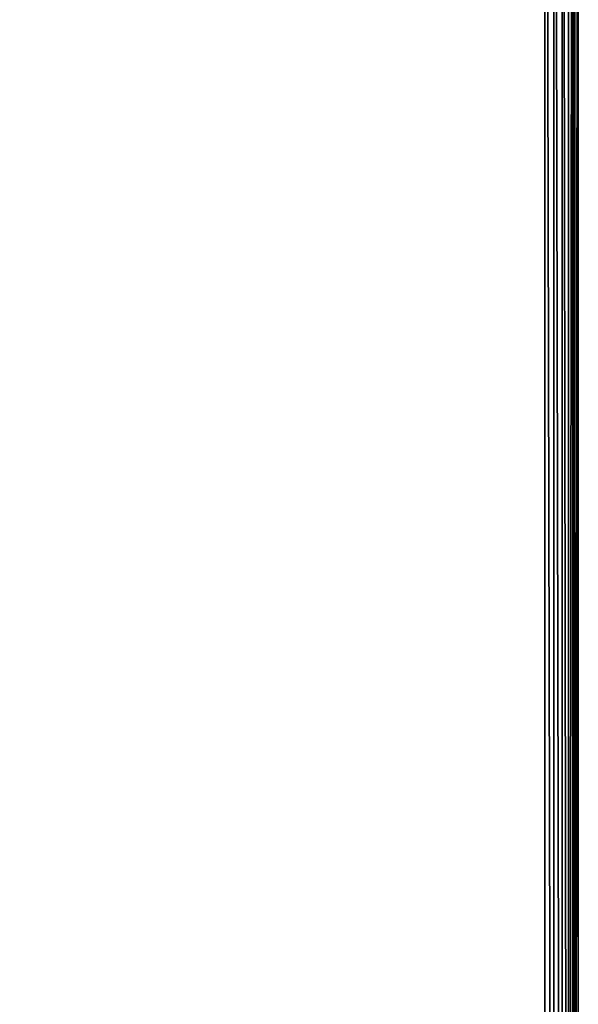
# Model space of a CAD drawing. Header units: metres. Extents: x -50 to 50, y -86 to 50.
# Tile 255 of 256: x 37 to 50, y -6 to 17. Entities that reach past the tile are written whole.
import ezdxf

# ---------------------------------------------------------------- set-up
doc = ezdxf.new("R2010")
doc.units = ezdxf.units.M
doc.layers.add('solid_MONTA1__SW0001', color=7, linetype='CONTINUOUS')

msp = doc.modelspace()

# ---------------------------------------------------------------- linework, layer by layer
at = {"layer": 'solid_MONTA1__SW0001'}
for points in [[(14.001358, 18.247242, 108.5), (16.263428, 16.263428, 108.5), (49.207382, 47.907547, 108.5)], [(16.263428, 16.263428, 108.5), (18.247242, 14.001358, 108.5), (49.207382, 47.907547, 108.5)], [(18.247242, 14.001358, 108.5), (19.918446, 11.500178, 108.5), (49.207382, 47.907547, 108.5)], [(19.918446, 11.500178, 108.5), (21.249317, 8.801449, 108.5), (49.207382, 47.907547, 108.5)], [(21.249317, -8.801449, 108.5), (49.207382, -47.907547, 108.5), (49.207382, 47.907547, 108.5)], [(22.216209, -5.953105, 108.5), (21.249317, -8.801449, 108.5), (49.207382, 47.907547, 108.5)], [(21.249317, 8.801449, 108.5), (22.216209, 5.953105, 108.5), (49.207382, 47.907547, 108.5)], [(23.297253, 15.322202, 102.5), (21.360435, 17.923859, 102.5), (50, 48.000282, 102.5)], [(22.803211, -3.001976, 108.5), (22.216209, -5.953105, 108.5), (49.207382, 47.907547, 108.5)], [(22.216209, 5.953105, 108.5), (22.803211, 3.001976, 108.5), (49.207382, 47.907547, 108.5)], [(23, 0, 108.5), (22.803211, -3.001976, 108.5), (49.207382, 47.907547, 108.5)], [(22.803211, 3.001976, 108.5), (23, 0, 108.5), (49.207382, 47.907547, 108.5)], [(24.918159, 12.5148, 102.5), (23.297253, 15.322202, 102.5), (50, 48.000282, 102.5)], [(26.202694, 9.536955, 102.5), (24.918159, 12.5148, 102.5), (50, 48.000282, 102.5)], [(26.202694, 9.536955, 102.5), (50, 48.000282, 102.5), (50, -47.999832, 102.5)], [(49.421345, 47.907581, 108.466499), (49.207382, 47.907547, 108.5), (49.421341, -47.907581, 108.466499)], [(49.421341, -47.907581, 108.466499), (49.207382, 47.907547, 108.5), (49.207382, -47.907547, 108.5)], [(49.421345, 47.907581, 108.466499), (49.421341, -47.907581, 108.466499), (49.615028, -47.907581, 108.369057)], [(49.615028, 47.907581, 108.369057), (49.421345, 47.907581, 108.466499), (49.615028, -47.907581, 108.369057)], [(49.615028, 47.907581, 108.369057), (49.615028, -47.907581, 108.369057), (49.769608, -47.907581, 108.217018)], [(49.769604, 47.907581, 108.217018), (49.615028, 47.907581, 108.369057), (49.769608, -47.907581, 108.217018)], [(49.870243, 47.907581, 108.024979), (49.769604, 47.907581, 108.217018), (49.769608, -47.907581, 108.217018)], [(49.870243, 47.907581, 108.024979), (49.769608, -47.907581, 108.217018), (49.870247, -47.907581, 108.024971)], [(49.870243, 47.907581, 108.024979), (49.870247, -47.907581, 108.024971), (49.907276, -47.907581, 107.812218)], [(49.907276, 47.907581, 107.812218), (49.870243, 47.907581, 108.024979), (49.907276, -47.907581, 107.812218)], [(49.921452, 47.921757, 107), (49.907276, 47.907581, 107.812218), (49.907276, -47.907581, 107.812218)], [(49.921452, 47.921757, 107), (49.907276, -47.907581, 107.812218), (49.921452, -47.921757, 107)], [(50, 48.000282, 107), (49.921452, 47.921757, 107), (49.921452, -47.921757, 107)], [(50, -48.000282, 107), (50, 48.000282, 107), (49.921452, -47.921757, 107)], [(50, -48.000282, 107), (50, -47.999832, 102.5), (50, 48.000282, 102.5)], [(50, -48.000282, 107), (50, 48.000282, 102.5), (50, 48.000282, 107)], [(27.132597, 6.430617, 102.5), (26.202694, 9.536955, 102.5), (50, -47.999832, 102.5)], [(36.431774, -16.172977, 102.5), (27.132597, 6.430617, 102.5), (50, -47.999832, 102.5)]]:
    msp.add_3dface(points, dxfattribs=at)

doc.saveas('drawing.dxf')
